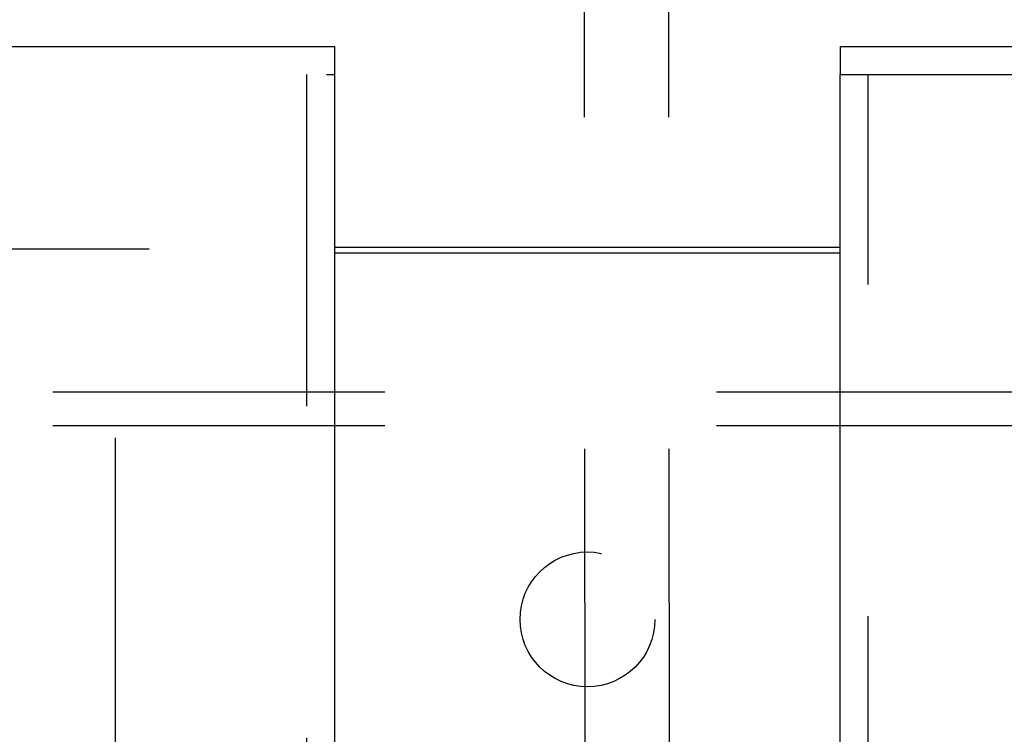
# Model space of a CAD drawing. Header units: inches. Extents: x 0 to 224, y 0 to 145.
# Tile 41 of 83: x 60.99 to 64.64, y 82.57 to 85.22. Entities that reach past the tile are written whole.
import ezdxf

# ---------------------------------------------------------------- set-up
doc = ezdxf.new("R2010")
doc.units = ezdxf.units.IN
doc.header["$LTSCALE"] = 12.302632
doc.header["$MEASUREMENT"] = 0
doc.linetypes.add('HIDDEN', pattern=[0.2, 0.1, -0.1])
doc.layers.get('0').update_dxf_attribs({"linetype": 'CONTINUOUS'})
for name, color, linetype in [('DEFAULT_2', 8, 'HIDDEN'), ('DOOR_2_ASSEMBLY', 7, 'CONTINUOUS'), ('DOOR_3_ASSEMBLY', 7, 'CONTINUOUS'), ('SUBPANELS', 7, 'CONTINUOUS')]:
    doc.layers.add(name, color=color, linetype=linetype)

msp = doc.modelspace()

# ---------------------------------------------------------------- linework, layer by layer
at = {"color": 7, "linetype": 'Continuous'}
msp.add_line((62.1616, 84.3801), (64.0366, 84.3801), dxfattribs=at)
at = {"color": 3, "linetype": 'Continuous'}
msp.add_line((62.1616, 84.3601), (64.0366, 84.3601), dxfattribs=at)
at = {"layer": 'DEFAULT_2', "color": 8, "linetype": 'HIDDEN'}
for p, q in [((63.0866, 86.0931), (63.1063, 57.0979)), ((63.3991, 86.0933), (63.4188, 57.0981)), ((26.5054, 84.3751), (61.4741, 84.3751)), ((61.3491, 23.3901), (61.3491, 84.3601))]:
    msp.add_line(p, q, dxfattribs=at)
at = {"layer": 'DOOR_2_ASSEMBLY', "color": 7, "linetype": 'Continuous'}
msp.add_line((64.0366, 85.1251), (64.0366, 85.0211), dxfattribs=at)
at = {"layer": 'DOOR_2_ASSEMBLY', "color": 3, "linetype": 'Continuous'}
for p, q in [((64.0366, 85.1251), (100.9741, 85.1251)), ((64.0366, 22.7291), (64.0366, 85.0211))]:
    msp.add_line(p, q, dxfattribs=at)
at = {"layer": 'DOOR_2_ASSEMBLY', "color": 8, "linetype": 'HIDDEN'}
for p, q in [((64.0366, 85.0211), (100.9741, 85.0211)), ((64.1406, 22.7291), (64.1406, 85.0211))]:
    msp.add_line(p, q, dxfattribs=at)
at = {"layer": 'DOOR_3_ASSEMBLY', "color": 3, "linetype": 'Continuous'}
for p, q in [((25.2241, 85.1251), (62.1616, 85.1251)), ((62.1616, 85.0211), (62.1616, 22.7291))]:
    msp.add_line(p, q, dxfattribs=at)
at = {"layer": 'DOOR_3_ASSEMBLY', "color": 7, "linetype": 'Continuous'}
msp.add_line((62.1616, 85.1251), (62.1616, 85.0211), dxfattribs=at)
at = {"layer": 'DOOR_3_ASSEMBLY', "color": 8, "linetype": 'HIDDEN'}
for p, q in [((25.2241, 85.0211), (62.1616, 85.0211)), ((62.0576, 85.0211), (62.0576, 22.7291))]:
    msp.add_line(p, q, dxfattribs=at)
at = {"layer": 'SUBPANELS', "color": 8, "linetype": 'HIDDEN'}
for p, q in [((29.1304, 83.8438), (97.0679, 83.8438)), ((29.1304, 83.7188), (97.0679, 83.7188))]:
    msp.add_line(p, q, dxfattribs=at)
msp.add_circle((63.0991, 83.0001), 0.25, dxfattribs=at)

doc.saveas('drawing.dxf')
